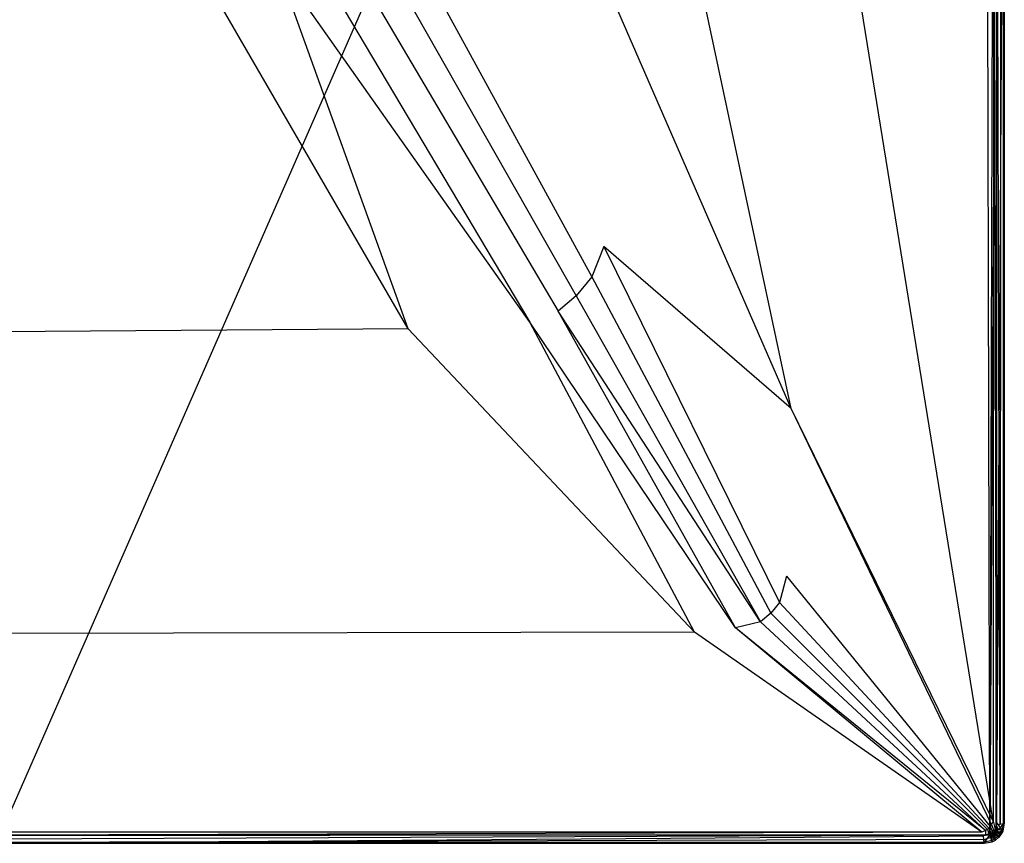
# Model space of a CAD drawing. Extents: x 0 to 0.8, y -0.9 to 0.
# Tile 2 of 17: x 0.408 to 0.8, y -0.9 to -0.572. Entities that reach past the tile are written whole.
import ezdxf

# ---------------------------------------------------------------- set-up
doc = ezdxf.new("R2010")
doc.units = 0
doc.layers.add('L0_WANNE_0_N_6229E3____REPLACEM', color=7, linetype='CONTINUOUS')

msp = doc.modelspace()

# ---------------------------------------------------------------- linework, layer by layer
at = {"layer": 'L0_WANNE_0_N_6229E3____REPLACEM', "color": 8}
for points, invisible_edges in [([(0.792, -0.002919), (0.4, -0.897081, 0.00451), (0.4, -0.002919, 0.002237), (0.792, -0.002919)], 14), ([(0.794217, -0.896614, 0.002273), (0.4, -0.897081, 0.00451), (0.792, -0.002919), (0.794217, -0.896614, 0.002273)], 14), ([(0.794217, -0.896614, 0.002273), (0.792, -0.002919), (0.793437, -0.002919), (0.794217, -0.896614, 0.002273)], 14), ([(0.796884, -0.00484), (0.794217, -0.896614, 0.002273), (0.793437, -0.002919), (0.796884, -0.00484)], 14), ([(0.797083, -0.399287, 0.002258), (0.794217, -0.896614, 0.002273), (0.796884, -0.00484), (0.797083, -0.399287, 0.002258)], 14), ([(0.715188, -0.726914, 0.03713), (0.64526, -0.399287, 0.034382), (0.643839, -0.563059, 0.034388), (0.715188, -0.726914, 0.03713)], 14), ([(0.716021, -0.399287, 0.035976), (0.64526, -0.399287, 0.034382), (0.715188, -0.726914, 0.03713), (0.716021, -0.399287, 0.035976)], 14), ([(0.795562, -0.891193, 0.037763), (0.716021, -0.399287, 0.035976), (0.715188, -0.726914, 0.03713), (0.795562, -0.891193, 0.037763)], 14), ([(0.795771, -0.399287, 0.037748), (0.716021, -0.399287, 0.035976), (0.795562, -0.891193, 0.037763), (0.795771, -0.399287, 0.037748)], 14), ([(0.797083, -0.399287, 0.002258), (0.796632, -0.894132, 0.002273), (0.794217, -0.896614, 0.002273), (0.797083, -0.399287, 0.002258)], 14), ([(0.7968, -0.892604, 0.037724), (0.795771, -0.399287, 0.037748), (0.795562, -0.891193, 0.037763), (0.7968, -0.892604, 0.037724)], 13), ([(0.795771, -0.399287, 0.037748), (0.7968, -0.892604, 0.037724), (0.797, -0.399287, 0.037708), (0.795771, -0.399287, 0.037748)], 14), ([(0.797083, -0.891733, 0.002273), (0.796632, -0.894132, 0.002273), (0.797083, -0.399287, 0.002258), (0.797083, -0.891733, 0.002273)], 14), ([(0.7984, -0.892504, 0.03694), (0.797, -0.399287, 0.037708), (0.7968, -0.892604, 0.037724), (0.7984, -0.892504, 0.03694)], 14), ([(0.7985, -0.399287, 0.036835), (0.797, -0.399287, 0.037708), (0.7984, -0.892504, 0.03694), (0.7985, -0.399287, 0.036835)], 14), ([(0.8, -0.399287, 0.002258), (0.797083, -0.891733, 0.002273), (0.797083, -0.399287, 0.002258), (0.8, -0.399287, 0.002258)], 13), ([(0.797083, -0.891733, 0.002273), (0.8, -0.399287, 0.002258), (0.8, -0.892005, 0.002273), (0.797083, -0.891733, 0.002273)], 14), ([(0.7985, -0.399287, 0.036835), (0.7984, -0.892504, 0.03694), (0.7996, -0.892304, 0.035514), (0.7985, -0.399287, 0.036835)], 14), ([(0.7996, -0.399287, 0.035499), (0.7985, -0.399287, 0.036835), (0.7996, -0.892304, 0.035514), (0.7996, -0.399287, 0.035499)], 14), ([(0.7996, -0.399287, 0.035499), (0.7996, -0.892304, 0.035514), (0.8, -0.892005, 0.033732), (0.7996, -0.399287, 0.035499)], 14), ([(0.8, -0.399287, 0.033806), (0.7996, -0.399287, 0.035499), (0.8, -0.892005, 0.033732), (0.8, -0.399287, 0.033806)], 14), ([(0.8, -0.892005, 0.032395), (0.8, -0.399287, 0.033806), (0.8, -0.892005, 0.033732), (0.8, -0.892005, 0.032395)], 13), ([(0.8, -0.399287, 0.033806), (0.8, -0.892005, 0.032395), (0.8, -0.399287, 0.032469), (0.8, -0.399287, 0.033806)], 14), ([(0.8, -0.892005, 0.003288), (0.8, -0.399287, 0.032469), (0.8, -0.892005, 0.032395), (0.8, -0.892005, 0.003288)], 13), ([(0.8, -0.399287, 0.032469), (0.8, -0.892005, 0.003288), (0.8, -0.399287, 0.003276), (0.8, -0.399287, 0.032469)], 14), ([(0.8, -0.892005, 0.002273), (0.8, -0.399287, 0.003276), (0.8, -0.892005, 0.003288), (0.8, -0.892005, 0.002273)], 13), ([(0.8, -0.399287, 0.003276), (0.8, -0.892005, 0.002273), (0.8, -0.399287, 0.002258), (0.8, -0.399287, 0.003276)], 14), ([(0.635808, -0.674489, 0.035473), (0.547154, -0.512225, 0.032266), (0.540831, -0.525791, 0.032193), (0.635808, -0.674489, 0.035473)], 13), ([(0.547154, -0.512225, 0.032266), (0.635808, -0.674489, 0.035473), (0.640581, -0.662399, 0.035523), (0.547154, -0.512225, 0.032266)], 14), ([(0.643839, -0.563059, 0.034388), (0.547154, -0.512225, 0.032266), (0.640581, -0.662399, 0.035523), (0.643839, -0.563059, 0.034388)], 14), ([(0.629572, -0.682071, 0.035477), (0.540831, -0.525791, 0.032193), (0.532472, -0.535905, 0.032198), (0.629572, -0.682071, 0.035477)], 13), ([(0.540831, -0.525791, 0.032193), (0.629572, -0.682071, 0.035477), (0.635808, -0.674489, 0.035473), (0.540831, -0.525791, 0.032193)], 14), ([(0.622362, -0.688146, 0.035474), (0.532472, -0.535905, 0.032198), (0.522867, -0.544011, 0.032194), (0.622362, -0.688146, 0.035474)], 13), ([(0.532472, -0.535905, 0.032198), (0.622362, -0.688146, 0.035474), (0.629572, -0.682071, 0.035477), (0.532472, -0.535905, 0.032198)], 14), ([(0.611048, -0.692469, 0.035465), (0.522867, -0.544011, 0.032194), (0.510379, -0.54974, 0.032189), (0.611048, -0.692469, 0.035465)], 13), ([(0.522867, -0.544011, 0.032194), (0.611048, -0.692469, 0.035465), (0.622362, -0.688146, 0.035474), (0.522867, -0.544011, 0.032194)], 14), ([(0.562605, -0.695188, 0.035433), (0.510379, -0.54974, 0.032189), (0.48056, -0.553262, 0.032172), (0.562605, -0.695188, 0.035433)], 14), ([(0.611048, -0.692469, 0.035465), (0.510379, -0.54974, 0.032189), (0.562605, -0.695188, 0.035433), (0.611048, -0.692469, 0.035465)], 14), ([(0.48056, -0.553262, 0.032172), (0.4, -0.554887, 0.032168), (0.4, -0.696355, 0.03543), (0.48056, -0.553262, 0.032172)], 14), ([(0.562605, -0.695188, 0.035433), (0.48056, -0.553262, 0.032172), (0.4, -0.696355, 0.03543), (0.562605, -0.695188, 0.035433)], 14), ([(0.715188, -0.726914, 0.03713), (0.643839, -0.563059, 0.034388), (0.640581, -0.662399, 0.035523), (0.715188, -0.726914, 0.03713)], 14), ([(0.710521, -0.804084, 0.03714), (0.640581, -0.662399, 0.035523), (0.635808, -0.674489, 0.035473), (0.710521, -0.804084, 0.03714)], 13), ([(0.640581, -0.662399, 0.035523), (0.710521, -0.804084, 0.03714), (0.713249, -0.793655, 0.03716), (0.640581, -0.662399, 0.035523)], 14), ([(0.715188, -0.726914, 0.03713), (0.640581, -0.662399, 0.035523), (0.713249, -0.793655, 0.03716), (0.715188, -0.726914, 0.03713)], 14), ([(0.707027, -0.808326, 0.037142), (0.635808, -0.674489, 0.035473), (0.629572, -0.682071, 0.035477), (0.707027, -0.808326, 0.037142)], 13), ([(0.635808, -0.674489, 0.035473), (0.707027, -0.808326, 0.037142), (0.710521, -0.804084, 0.03714), (0.635808, -0.674489, 0.035473)], 14), ([(0.702983, -0.81176, 0.03714), (0.629572, -0.682071, 0.035477), (0.622362, -0.688146, 0.035474), (0.702983, -0.81176, 0.03714)], 13), ([(0.629572, -0.682071, 0.035477), (0.702983, -0.81176, 0.03714), (0.707027, -0.808326, 0.037142), (0.629572, -0.682071, 0.035477)], 14), ([(0.692959, -0.814229, 0.037129), (0.622362, -0.688146, 0.035474), (0.611048, -0.692469, 0.035465), (0.692959, -0.814229, 0.037129)], 14), ([(0.702983, -0.81176, 0.03714), (0.622362, -0.688146, 0.035474), (0.692959, -0.814229, 0.037129), (0.702983, -0.81176, 0.03714)], 14), ([(0.676713, -0.815866, 0.038202), (0.611048, -0.692469, 0.035465), (0.562605, -0.695188, 0.035433), (0.676713, -0.815866, 0.038202)], 14), ([(0.692959, -0.814229, 0.037129), (0.611048, -0.692469, 0.035465), (0.676713, -0.815866, 0.038202), (0.692959, -0.814229, 0.037129)], 14), ([(0.562605, -0.695188, 0.035433), (0.4, -0.696355, 0.03543), (0.4, -0.816518, 0.038201), (0.562605, -0.695188, 0.035433)], 14), ([(0.676713, -0.815866, 0.038202), (0.562605, -0.695188, 0.035433), (0.4, -0.816518, 0.038201), (0.676713, -0.815866, 0.038202)], 14), ([(0.794949, -0.89254, 0.037763), (0.715188, -0.726914, 0.03713), (0.713249, -0.793655, 0.03716), (0.794949, -0.89254, 0.037763)], 14), ([(0.795562, -0.891193, 0.037763), (0.715188, -0.726914, 0.03713), (0.794949, -0.89254, 0.037763), (0.795562, -0.891193, 0.037763)], 14), ([(0.794428, -0.893282, 0.037763), (0.713249, -0.793655, 0.03716), (0.710521, -0.804084, 0.03714), (0.794428, -0.893282, 0.037763)], 13), ([(0.713249, -0.793655, 0.03716), (0.794428, -0.893282, 0.037763), (0.794949, -0.89254, 0.037763), (0.713249, -0.793655, 0.03716)], 14), ([(0.793899, -0.893915, 0.037763), (0.710521, -0.804084, 0.03714), (0.707027, -0.808326, 0.037142), (0.793899, -0.893915, 0.037763)], 13), ([(0.710521, -0.804084, 0.03714), (0.793899, -0.893915, 0.037763), (0.794428, -0.893282, 0.037763), (0.710521, -0.804084, 0.03714)], 14), ([(0.793267, -0.894542, 0.037763), (0.707027, -0.808326, 0.037142), (0.702983, -0.81176, 0.03714), (0.793267, -0.894542, 0.037763)], 13), ([(0.707027, -0.808326, 0.037142), (0.793267, -0.894542, 0.037763), (0.793899, -0.893915, 0.037763), (0.707027, -0.808326, 0.037142)], 14), ([(0.791087, -0.89557, 0.037763), (0.692959, -0.814229, 0.037129), (0.676713, -0.815866, 0.038202), (0.791087, -0.89557, 0.037763)], 14), ([(0.79253, -0.894961, 0.037763), (0.702983, -0.81176, 0.03714), (0.692959, -0.814229, 0.037129), (0.79253, -0.894961, 0.037763)], 13), ([(0.79253, -0.894961, 0.037763), (0.692959, -0.814229, 0.037129), (0.791087, -0.89557, 0.037763), (0.79253, -0.894961, 0.037763)], 14), ([(0.702983, -0.81176, 0.03714), (0.79253, -0.894961, 0.037763), (0.793267, -0.894542, 0.037763), (0.702983, -0.81176, 0.03714)], 14), ([(0.676713, -0.815866, 0.038202), (0.4, -0.816518, 0.038201), (0.4, -0.895578, 0.04), (0.676713, -0.815866, 0.038202)], 14), ([(0.791087, -0.89557, 0.037763), (0.676713, -0.815866, 0.038202), (0.4, -0.895578, 0.04), (0.791087, -0.89557, 0.037763)], 14), ([(0.7952, -0.895203, 0.037724), (0.794428, -0.893282, 0.037763), (0.793899, -0.893915, 0.037763), (0.7952, -0.895203, 0.037724)], 13), ([(0.7957, -0.894603, 0.037724), (0.794949, -0.89254, 0.037763), (0.794428, -0.893282, 0.037763), (0.7957, -0.894603, 0.037724)], 13), ([(0.794428, -0.893282, 0.037763), (0.7952, -0.895203, 0.037724), (0.7957, -0.894603, 0.037724), (0.794428, -0.893282, 0.037763)], 14), ([(0.7962, -0.893903, 0.037724), (0.795562, -0.891193, 0.037763), (0.794949, -0.89254, 0.037763), (0.7962, -0.893903, 0.037724)], 13), ([(0.794949, -0.89254, 0.037763), (0.7957, -0.894603, 0.037724), (0.7962, -0.893903, 0.037724), (0.794949, -0.89254, 0.037763)], 14), ([(0.795562, -0.891193, 0.037763), (0.7962, -0.893903, 0.037724), (0.7968, -0.892604, 0.037724), (0.795562, -0.891193, 0.037763)], 14), ([(0.7977, -0.894603, 0.037118), (0.7968, -0.892604, 0.037724), (0.7962, -0.893903, 0.037724), (0.7977, -0.894603, 0.037118)], 14), ([(0.797083, -0.891733, 0.002273), (0.7994, -0.895203, 0.002273), (0.796632, -0.894132, 0.002273), (0.797083, -0.891733, 0.002273)], 13), ([(0.7984, -0.892504, 0.03694), (0.7968, -0.892604, 0.037724), (0.7977, -0.894603, 0.037118), (0.7984, -0.892504, 0.03694)], 14), ([(0.7994, -0.895203, 0.002273), (0.797083, -0.891733, 0.002273), (0.8, -0.892005, 0.002273), (0.7994, -0.895203, 0.002273)], 14), ([(0.7996, -0.892304, 0.035514), (0.7977, -0.894603, 0.037118), (0.7988, -0.895103, 0.035692), (0.7996, -0.892304, 0.035514)], 14), ([(0.7996, -0.892304, 0.035514), (0.7984, -0.892504, 0.03694), (0.7977, -0.894603, 0.037118), (0.7996, -0.892304, 0.035514)], 14), ([(0.8, -0.892005, 0.033732), (0.7988, -0.895103, 0.035692), (0.7994, -0.895203, 0.033732), (0.8, -0.892005, 0.033732)], 14), ([(0.8, -0.892005, 0.033732), (0.7996, -0.892304, 0.035514), (0.7988, -0.895103, 0.035692), (0.8, -0.892005, 0.033732)], 14), ([(0.7994, -0.895203, 0.002273), (0.8, -0.892005, 0.003288), (0.7994, -0.895203, 0.003288), (0.7994, -0.895203, 0.002273)], 13), ([(0.8, -0.892005, 0.003288), (0.7994, -0.895203, 0.002273), (0.8, -0.892005, 0.002273), (0.8, -0.892005, 0.003288)], 14), ([(0.7994, -0.895203, 0.032395), (0.8, -0.892005, 0.033732), (0.7994, -0.895203, 0.033732), (0.7994, -0.895203, 0.032395)], 13), ([(0.8, -0.892005, 0.033732), (0.7994, -0.895203, 0.032395), (0.8, -0.892005, 0.032395), (0.8, -0.892005, 0.033732)], 14), ([(0.7994, -0.895203, 0.003288), (0.8, -0.892005, 0.032395), (0.7994, -0.895203, 0.032395), (0.7994, -0.895203, 0.003288)], 13), ([(0.8, -0.892005, 0.032395), (0.7994, -0.895203, 0.003288), (0.8, -0.892005, 0.003288), (0.8, -0.892005, 0.032395)], 14), ([(0.4, -0.896802, 0.03996), (0.791087, -0.89557, 0.037763), (0.4, -0.895578, 0.04), (0.4, -0.896802, 0.03996)], 13), ([(0.791087, -0.89557, 0.037763), (0.4, -0.896802, 0.03996), (0.7925, -0.896802, 0.037724), (0.791087, -0.89557, 0.037763)], 14), ([(0.794217, -0.896614, 0.002273), (0.791729, -0.897081, 0.002273), (0.4, -0.897081, 0.00451), (0.794217, -0.896614, 0.002273)], 14), ([(0.4, -0.898401, 0.039176), (0.7925, -0.896802, 0.037724), (0.4, -0.896802, 0.03996), (0.4, -0.898401, 0.039176)], 13), ([(0.7925, -0.896802, 0.037724), (0.4, -0.898401, 0.039176), (0.7925, -0.898401, 0.03694), (0.7925, -0.896802, 0.037724)], 14), ([(0.791729, -0.897081, 0.002273), (0.4, -0.9, 0.00451), (0.4, -0.897081, 0.00451), (0.791729, -0.897081, 0.002273)], 13), ([(0.4, -0.9, 0.00451), (0.791729, -0.897081, 0.002273), (0.792, -0.9, 0.002273), (0.4, -0.9, 0.00451)], 14), ([(0.7925, -0.896802, 0.037724), (0.79253, -0.894961, 0.037763), (0.791087, -0.89557, 0.037763), (0.7925, -0.896802, 0.037724)], 13), ([(0.794217, -0.896614, 0.002273), (0.792, -0.9, 0.002273), (0.791729, -0.897081, 0.002273), (0.794217, -0.896614, 0.002273)], 13), ([(0.792, -0.9, 0.002273), (0.794217, -0.896614, 0.002273), (0.7952, -0.8994, 0.002273), (0.792, -0.9, 0.002273)], 14), ([(0.79253, -0.894961, 0.037763), (0.7925, -0.896802, 0.037724), (0.7939, -0.896202, 0.037724), (0.79253, -0.894961, 0.037763)], 14), ([(0.7939, -0.896202, 0.037724), (0.7925, -0.896802, 0.037724), (0.7925, -0.898401, 0.03694), (0.7939, -0.896202, 0.037724)], 14), ([(0.7946, -0.897701, 0.037118), (0.7939, -0.896202, 0.037724), (0.7925, -0.898401, 0.03694), (0.7946, -0.897701, 0.037118)], 14), ([(0.7939, -0.896202, 0.037724), (0.793267, -0.894542, 0.037763), (0.79253, -0.894961, 0.037763), (0.7939, -0.896202, 0.037724)], 13), ([(0.7946, -0.895802, 0.037724), (0.793899, -0.893915, 0.037763), (0.793267, -0.894542, 0.037763), (0.7946, -0.895802, 0.037724)], 13), ([(0.793267, -0.894542, 0.037763), (0.7939, -0.896202, 0.037724), (0.7946, -0.895802, 0.037724), (0.793267, -0.894542, 0.037763)], 14), ([(0.793899, -0.893915, 0.037763), (0.7946, -0.895802, 0.037724), (0.7952, -0.895203, 0.037724), (0.793899, -0.893915, 0.037763)], 14), ([(0.7946, -0.897701, 0.037118), (0.7946, -0.895802, 0.037724), (0.7939, -0.896202, 0.037724), (0.7946, -0.897701, 0.037118)], 14), ([(0.796632, -0.894132, 0.002273), (0.795572, -0.895676, 0.002273), (0.794217, -0.896614, 0.002273), (0.796632, -0.894132, 0.002273)], 14), ([(0.795572, -0.895676, 0.002273), (0.794859, -0.896269, 0.002273), (0.794217, -0.896614, 0.002273), (0.795572, -0.895676, 0.002273)], 14), ([(0.794859, -0.896269, 0.002273), (0.7952, -0.8994, 0.002273), (0.794217, -0.896614, 0.002273), (0.794859, -0.896269, 0.002273)], 13), ([(0.7955, -0.897102, 0.037118), (0.7952, -0.895203, 0.037724), (0.7946, -0.895802, 0.037724), (0.7955, -0.897102, 0.037118)], 14), ([(0.7955, -0.897102, 0.037118), (0.7946, -0.895802, 0.037724), (0.7946, -0.897701, 0.037118), (0.7955, -0.897102, 0.037118)], 14), ([(0.7962, -0.898201, 0.035781), (0.7955, -0.897102, 0.037118), (0.7946, -0.897701, 0.037118), (0.7962, -0.898201, 0.035781)], 14), ([(0.795572, -0.895676, 0.002273), (0.7965, -0.898701, 0.002273), (0.794859, -0.896269, 0.002273), (0.795572, -0.895676, 0.002273)], 13), ([(0.7952, -0.8994, 0.002273), (0.794859, -0.896269, 0.002273), (0.7965, -0.898701, 0.002273), (0.7952, -0.8994, 0.002273)], 14), ([(0.7963, -0.896402, 0.037207), (0.7957, -0.894603, 0.037724), (0.7952, -0.895203, 0.037724), (0.7963, -0.896402, 0.037207)], 13), ([(0.7963, -0.896402, 0.037207), (0.7952, -0.895203, 0.037724), (0.7955, -0.897102, 0.037118), (0.7963, -0.896402, 0.037207)], 14), ([(0.7962, -0.898201, 0.035781), (0.7963, -0.896402, 0.037207), (0.7955, -0.897102, 0.037118), (0.7962, -0.898201, 0.035781)], 13), ([(0.796632, -0.894132, 0.002273), (0.796186, -0.894856, 0.002273), (0.795572, -0.895676, 0.002273), (0.796632, -0.894132, 0.002273)], 14), ([(0.796186, -0.894856, 0.002273), (0.7977, -0.897701, 0.002273), (0.795572, -0.895676, 0.002273), (0.796186, -0.894856, 0.002273)], 13), ([(0.7965, -0.898701, 0.002273), (0.795572, -0.895676, 0.002273), (0.7977, -0.897701, 0.002273), (0.7965, -0.898701, 0.002273)], 14), ([(0.7971, -0.895503, 0.037207), (0.7962, -0.893903, 0.037724), (0.7957, -0.894603, 0.037724), (0.7971, -0.895503, 0.037207)], 14), ([(0.7957, -0.894603, 0.037724), (0.7963, -0.896402, 0.037207), (0.7971, -0.895503, 0.037207), (0.7957, -0.894603, 0.037724)], 14), ([(0.796632, -0.894132, 0.002273), (0.7986, -0.896502, 0.002273), (0.796186, -0.894856, 0.002273), (0.796632, -0.894132, 0.002273)], 13), ([(0.7977, -0.897701, 0.002273), (0.796186, -0.894856, 0.002273), (0.7986, -0.896502, 0.002273), (0.7977, -0.897701, 0.002273)], 14), ([(0.7977, -0.894603, 0.037118), (0.7962, -0.893903, 0.037724), (0.7971, -0.895503, 0.037207), (0.7977, -0.894603, 0.037118)], 14), ([(0.7963, -0.896402, 0.037207), (0.7962, -0.898201, 0.035781), (0.7973, -0.897302, 0.03587), (0.7963, -0.896402, 0.037207)], 14), ([(0.7973, -0.897302, 0.03587), (0.7962, -0.898201, 0.035781), (0.7977, -0.897701, 0.033732), (0.7973, -0.897302, 0.03587)], 14), ([(0.7973, -0.897302, 0.03587), (0.7971, -0.895503, 0.037207), (0.7963, -0.896402, 0.037207), (0.7973, -0.897302, 0.03587)], 14), ([(0.7986, -0.896502, 0.002273), (0.796632, -0.894132, 0.002273), (0.7994, -0.895203, 0.002273), (0.7986, -0.896502, 0.002273)], 14), ([(0.7971, -0.895503, 0.037207), (0.7988, -0.895103, 0.035692), (0.7977, -0.894603, 0.037118), (0.7971, -0.895503, 0.037207)], 14), ([(0.7988, -0.895103, 0.035692), (0.7971, -0.895503, 0.037207), (0.7981, -0.896202, 0.035781), (0.7988, -0.895103, 0.035692)], 13), ([(0.7981, -0.896202, 0.035781), (0.7971, -0.895503, 0.037207), (0.7973, -0.897302, 0.03587), (0.7981, -0.896202, 0.035781)], 14), ([(0.7981, -0.896202, 0.035781), (0.7973, -0.897302, 0.03587), (0.7987, -0.896502, 0.033732), (0.7981, -0.896202, 0.035781)], 14), ([(0.7987, -0.896502, 0.033732), (0.7973, -0.897302, 0.03587), (0.7977, -0.897701, 0.033732), (0.7987, -0.896502, 0.033732)], 14), ([(0.7987, -0.896502, 0.032395), (0.7977, -0.897701, 0.032395), (0.7977, -0.897701, 0.003288), (0.7987, -0.896502, 0.032395)], 14), ([(0.798603, -0.896502, 0.003288), (0.7987, -0.896502, 0.032395), (0.7977, -0.897701, 0.003288), (0.798603, -0.896502, 0.003288)], 14), ([(0.7977, -0.897701, 0.032395), (0.7987, -0.896502, 0.033732), (0.7977, -0.897701, 0.033732), (0.7977, -0.897701, 0.032395)], 13), ([(0.7987, -0.896502, 0.033732), (0.7977, -0.897701, 0.032395), (0.7987, -0.896502, 0.032395), (0.7987, -0.896502, 0.033732)], 14), ([(0.7977, -0.897701, 0.002273), (0.798603, -0.896502, 0.003288), (0.7977, -0.897701, 0.003288), (0.7977, -0.897701, 0.002273)], 13), ([(0.798603, -0.896502, 0.003288), (0.7977, -0.897701, 0.002273), (0.7986, -0.896502, 0.002273), (0.798603, -0.896502, 0.003288)], 14), ([(0.7988, -0.895103, 0.035692), (0.7981, -0.896202, 0.035781), (0.7994, -0.895203, 0.033732), (0.7988, -0.895103, 0.035692)], 14), ([(0.7994, -0.895203, 0.033732), (0.7981, -0.896202, 0.035781), (0.7987, -0.896502, 0.033732), (0.7994, -0.895203, 0.033732)], 14), ([(0.7986, -0.896502, 0.002273), (0.7994, -0.895203, 0.003288), (0.798603, -0.896502, 0.003288), (0.7986, -0.896502, 0.002273)], 13), ([(0.7994, -0.895203, 0.003288), (0.7986, -0.896502, 0.002273), (0.7994, -0.895203, 0.002273), (0.7994, -0.895203, 0.003288)], 14), ([(0.7994, -0.895203, 0.032395), (0.7987, -0.896502, 0.032395), (0.798603, -0.896502, 0.003288), (0.7994, -0.895203, 0.032395)], 14), ([(0.7994, -0.895203, 0.003288), (0.7994, -0.895203, 0.032395), (0.798603, -0.896502, 0.003288), (0.7994, -0.895203, 0.003288)], 14), ([(0.7987, -0.896502, 0.032395), (0.7994, -0.895203, 0.033732), (0.7987, -0.896502, 0.033732), (0.7987, -0.896502, 0.032395)], 13), ([(0.7994, -0.895203, 0.033732), (0.7987, -0.896502, 0.032395), (0.7994, -0.895203, 0.032395), (0.7994, -0.895203, 0.033732)], 14), ([(0.7925, -0.898401, 0.03694), (0.4, -0.8996, 0.037751), (0.7923, -0.8996, 0.035514), (0.7925, -0.898401, 0.03694)], 13), ([(0.4, -0.8996, 0.037751), (0.7925, -0.898401, 0.03694), (0.4, -0.898401, 0.039176), (0.4, -0.8996, 0.037751)], 14), ([(0.7923, -0.8996, 0.035514), (0.4, -0.9, 0.035968), (0.792, -0.9, 0.033732), (0.7923, -0.8996, 0.035514)], 13), ([(0.4, -0.9, 0.035968), (0.7923, -0.8996, 0.035514), (0.4, -0.8996, 0.037751), (0.4, -0.9, 0.035968)], 14), ([(0.792, -0.9, 0.033732), (0.4, -0.9, 0.034632), (0.792, -0.9, 0.032395), (0.792, -0.9, 0.033732)], 13), ([(0.4, -0.9, 0.034632), (0.792, -0.9, 0.033732), (0.4, -0.9, 0.035968), (0.4, -0.9, 0.034632)], 14), ([(0.792, -0.9, 0.003288), (0.4, -0.9, 0.00451), (0.792, -0.9, 0.002273), (0.792, -0.9, 0.003288)], 13), ([(0.4, -0.9, 0.00451), (0.792, -0.9, 0.003288), (0.4, -0.9, 0.005525), (0.4, -0.9, 0.00451)], 14), ([(0.792, -0.9, 0.032395), (0.4, -0.9, 0.005525), (0.792, -0.9, 0.003288), (0.792, -0.9, 0.032395)], 13), ([(0.4, -0.9, 0.005525), (0.792, -0.9, 0.032395), (0.4, -0.9, 0.034632), (0.4, -0.9, 0.005525)], 14), ([(0.7923, -0.8996, 0.035514), (0.792, -0.9, 0.033732), (0.7952, -0.8994, 0.033732), (0.7923, -0.8996, 0.035514)], 14), ([(0.7952, -0.8994, 0.003288), (0.792, -0.9, 0.032395), (0.792, -0.9, 0.003288), (0.7952, -0.8994, 0.003288)], 13), ([(0.792, -0.9, 0.032395), (0.7952, -0.8994, 0.003288), (0.7952, -0.8994, 0.032395), (0.792, -0.9, 0.032395)], 14), ([(0.7952, -0.8994, 0.032395), (0.792, -0.9, 0.033732), (0.792, -0.9, 0.032395), (0.7952, -0.8994, 0.032395)], 13), ([(0.792, -0.9, 0.033732), (0.7952, -0.8994, 0.032395), (0.7952, -0.8994, 0.033732), (0.792, -0.9, 0.033732)], 14), ([(0.7952, -0.8994, 0.002273), (0.792, -0.9, 0.003288), (0.792, -0.9, 0.002273), (0.7952, -0.8994, 0.002273)], 13), ([(0.792, -0.9, 0.003288), (0.7952, -0.8994, 0.002273), (0.7952, -0.8994, 0.003288), (0.792, -0.9, 0.003288)], 14), ([(0.7925, -0.898401, 0.03694), (0.7923, -0.8996, 0.035514), (0.7951, -0.898901, 0.035692), (0.7925, -0.898401, 0.03694)], 14), ([(0.7951, -0.898901, 0.035692), (0.7923, -0.8996, 0.035514), (0.7952, -0.8994, 0.033732), (0.7951, -0.898901, 0.035692)], 14), ([(0.7946, -0.897701, 0.037118), (0.7925, -0.898401, 0.03694), (0.7951, -0.898901, 0.035692), (0.7946, -0.897701, 0.037118)], 14), ([(0.7962, -0.898201, 0.035781), (0.7946, -0.897701, 0.037118), (0.7951, -0.898901, 0.035692), (0.7962, -0.898201, 0.035781)], 14), ([(0.7962, -0.898201, 0.035781), (0.7951, -0.898901, 0.035692), (0.7965, -0.898701, 0.033732), (0.7962, -0.898201, 0.035781)], 14), ([(0.7951, -0.898901, 0.035692), (0.7952, -0.8994, 0.033732), (0.7965, -0.898701, 0.033732), (0.7951, -0.898901, 0.035692)], 14), ([(0.7965, -0.898701, 0.003288), (0.7952, -0.8994, 0.032395), (0.7952, -0.8994, 0.003288), (0.7965, -0.898701, 0.003288)], 13), ([(0.7952, -0.8994, 0.032395), (0.7965, -0.898701, 0.003288), (0.7965, -0.898701, 0.032395), (0.7952, -0.8994, 0.032395)], 14), ([(0.7965, -0.898701, 0.032395), (0.7952, -0.8994, 0.033732), (0.7952, -0.8994, 0.032395), (0.7965, -0.898701, 0.032395)], 13), ([(0.7952, -0.8994, 0.033732), (0.7965, -0.898701, 0.032395), (0.7965, -0.898701, 0.033732), (0.7952, -0.8994, 0.033732)], 14), ([(0.7965, -0.898701, 0.002273), (0.7952, -0.8994, 0.003288), (0.7952, -0.8994, 0.002273), (0.7965, -0.898701, 0.002273)], 13), ([(0.7952, -0.8994, 0.003288), (0.7965, -0.898701, 0.002273), (0.7965, -0.898701, 0.003288), (0.7952, -0.8994, 0.003288)], 14), ([(0.7962, -0.898201, 0.035781), (0.7965, -0.898701, 0.033732), (0.7977, -0.897701, 0.033732), (0.7962, -0.898201, 0.035781)], 14), ([(0.7977, -0.897701, 0.032395), (0.7965, -0.898701, 0.033732), (0.7965, -0.898701, 0.032395), (0.7977, -0.897701, 0.032395)], 13), ([(0.7965, -0.898701, 0.033732), (0.7977, -0.897701, 0.032395), (0.7977, -0.897701, 0.033732), (0.7965, -0.898701, 0.033732)], 14), ([(0.7977, -0.897701, 0.003288), (0.7965, -0.898701, 0.032395), (0.7965, -0.898701, 0.003288), (0.7977, -0.897701, 0.003288)], 13), ([(0.7965, -0.898701, 0.032395), (0.7977, -0.897701, 0.003288), (0.7977, -0.897701, 0.032395), (0.7965, -0.898701, 0.032395)], 14), ([(0.7977, -0.897701, 0.002273), (0.7965, -0.898701, 0.003288), (0.7965, -0.898701, 0.002273), (0.7977, -0.897701, 0.002273)], 13), ([(0.7965, -0.898701, 0.003288), (0.7977, -0.897701, 0.002273), (0.7977, -0.897701, 0.003288), (0.7965, -0.898701, 0.003288)], 14)]:
    msp.add_3dface(points, dxfattribs=dict(at, invisible_edges=invisible_edges))

doc.saveas('drawing.dxf')
